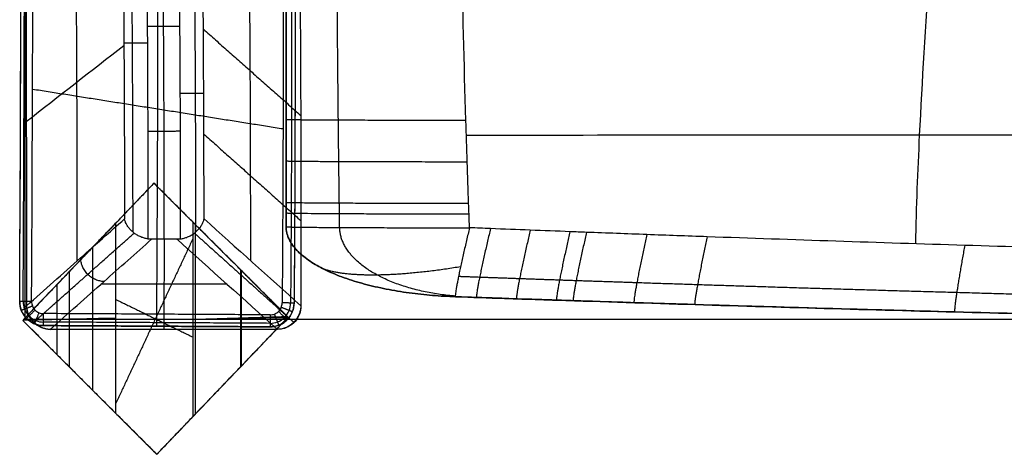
# Model space of a CAD drawing. Header units: millimetres. Extents: x -7048 to -6095, y -2354 to -1505.
# Tile 1 of 17: x -7048 to -6638, y -2354 to -2173. Entities that reach past the tile are written whole.
import ezdxf

# ---------------------------------------------------------------- set-up
doc = ezdxf.new("R2010")
doc.units = ezdxf.units.MM
doc.layers.add('cannaper 2$Calque 20', color=7, linetype='Continuous', true_color=0x000000)
doc.layers.add('cannaper 2$Calque 21', color=7, linetype='Continuous', true_color=0x9e5002)

msp = doc.modelspace()

# ---------------------------------------------------------------- linework, layer by layer
at = {"layer": 'cannaper 2$Calque 20'}
for points, weights, degree in [([(-7046.4, -2290.04, -416.01), (-7044.97, -2029.61, -416.01), (-7046.35, -1769.14, -416.01), (-7044.87, -1508.66, -416.01)], [0.853553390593, 0.853553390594, 0.85355339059, 0.853553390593], 3), ([(-7004.46, -2182.25, -197.65), (-7002.95, -2182.24, -189.48), (-6994.7, -2182.2, -189.48)], [1, 0.769109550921, 1], 2), ([(-6980.99, -2203.27, -189.48), (-6972.72, -2203.24, -189.48), (-6971.23, -2203.23, -197.68)], [1, 0.768382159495, 1], 2), ([(-6981.25, -2264.05, -189.48), (-6981.8, -2264.13, -189.57), (-6982.36, -2264.14, -189.67)], [0.958515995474, 0.977462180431, 1], 2), ([(-7012.74, -2281.72, -296.77), (-7022.21, -2281.43, -295.04), (-7022.5, -2271.85, -296.56)], [1, 0.717616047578, 1], 2), ([(-7046.61, -2290.04, -416.25), (-7047.85, -2290.03, -417.72), (-7047.85, -2290.03, -419.7)], [0.854390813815, 0.864627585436, 1], 2), ([(-7047.85, -2290.03, -613.36), (-7047.87, -2292.64, -613.36), (-7046.61, -2294.93, -613.36)], [1, 0.902385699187, 0.869844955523], 2), ([(-7047.85, -2290.03, -516.53), (-7047.91, -2300.03, -516.53), (-7037.98, -2300.09, -516.53)], [1, 0.707145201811, 1], 2), ([(-7042.89, -2290.06, -414.48), (-7045.13, -2290.05, -414.48), (-7046.61, -2290.04, -416.25)], [1, 0.84247919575, 0.854390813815], 2), ([(-6943.6, -2300.62, -613.36), (-6933.7, -2300.68, -613.36), (-6933.62, -2290.7, -613.36)], [1, 0.707886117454, 1], 2), ([(-6943.6, -2300.62, -516.53), (-6933.7, -2300.68, -516.53), (-6933.62, -2290.7, -516.53)], [1, 0.707886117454, 1], 2), ([(-6933.62, -2290.7, -419.7), (-6933.62, -2290.7, -414.48), (-6938.59, -2290.66, -414.48)], [1, 0.707106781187, 1], 2), ([(-7047.18, -2293.72, -419.7), (-7047.18, -2293.72, -414.48), (-7042.55, -2291.9, -414.48)], [1, 0.707106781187, 1], 2), ([(-7046.61, -2294.93, -613.36), (-7043.8, -2300.05, -613.36), (-7037.98, -2300.09, -613.36)], [0.869844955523, 0.804759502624, 1], 2), ([(-7035.22, -2301.69, -418.48), (-7044.7, -2301.41, -416.75), (-7044.98, -2291.83, -418.27)], [1, 0.717517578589, 1], 2), ([(-7044.98, -2297.12, -419.7), (-7044.98, -2297.12, -414.48), (-7041.46, -2293.6, -414.48)], [1, 0.707106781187, 1], 2), ([(-7041.63, -2299.37, -419.7), (-7041.63, -2299.37, -414.48), (-7039.78, -2294.73, -414.48)], [1, 0.707106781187, 1], 2), ([(-7037.98, -2300.09, -419.7), (-7037.98, -2300.09, -414.48), (-7037.95, -2295.09, -414.48)], [1, 0.707106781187, 1], 2), ([(-6990.79, -2300.36, -419.7), (-6990.79, -2300.36, -414.48), (-6990.77, -2295.36, -414.48)], [1, 0.707106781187, 1], 2), ([(-6939.95, -2299.94, -419.7), (-6939.95, -2299.94, -414.48), (-6941.75, -2295.28, -414.48)], [1, 0.707106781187, 1], 2), ([(-6936.58, -2297.74, -419.7), (-6936.58, -2297.74, -414.48), (-6940.06, -2294.18, -414.48)], [1, 0.707106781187, 1], 2), ([(-6930.77, -2291.86, -418.48), (-6931.04, -2300.37, -417.14), (-6939.4, -2301.61, -418.48)], [1, 0.741172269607, 0.957724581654], 2), ([(-6934.35, -2294.37, -419.7), (-6934.35, -2294.37, -414.48), (-6938.95, -2292.5, -414.48)], [1, 0.707106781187, 1], 2), ([(-6943.58, -2295.62, -414.48), (-6943.6, -2300.62, -414.48), (-6943.6, -2300.62, -419.7)], [1, 0.707106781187, 1], 2)]:
    msp.add_rational_spline(points, weights, degree=degree, dxfattribs=at)
for points, degree in [([(-7042.89, -2290.06, -414.48), (-7041.47, -2030.65, -414.48), (-7042.83, -1771.24, -414.48), (-7041.38, -1511.83, -414.48)], 3), ([(-7047.85, -2290.03, -504.64), (-7046.44, -2031.86, -504.64), (-7047.78, -1773.67, -504.64), (-7046.36, -1515.5, -504.64)], 3), ([(-7047.85, -2290.03, -419.7), (-7046.53, -2049.05, -419.7), (-7047.61, -1808.04, -419.7), (-7046.61, -1567.05, -419.7)], 3), ([(-7047.85, -2290.03, -613.36), (-7046.53, -2049.05, -613.36), (-7047.61, -1808.04, -613.36), (-7046.61, -1567.05, -613.36)], 3), ([(-6994.74, -2175.35, -189.48), (-6987.94, -2175.31, -189.48), (-6981.14, -2175.27, -189.48)], 2), ([(-6971.37, -2176.55, -197.68), (-6951.1, -2194.53, -308.08), (-6930.84, -2212.51, -418.48)], 2), ([(-7004.45, -2183.42, -197.65), (-7018, -2193.99, -271.26), (-7031.55, -2204.56, -344.87), (-7045.1, -2215.14, -418.48)], 3), ([(-7042.5, -2201.5, -414.48), (-6990.36, -2209.75, -414.48), (-6938.21, -2218.01, -414.48)], 2), ([(-6933.24, -2211.52, -419.7), (-6933.24, -2211.52, -516.53), (-6933.24, -2211.52, -613.36)], 2), ([(-6994.54, -2219.03, -189.48), (-6987.73, -2219, -189.48), (-6980.93, -2218.98, -189.48)], 2), ([(-6971.16, -2220.3, -197.68), (-6950.95, -2238.34, -308.08), (-6930.75, -2256.38, -418.48)], 2), ([(-6971.1, -2255.61, -197.68), (-6957.65, -2267.7, -271.28), (-6944.21, -2279.78, -344.88), (-6930.77, -2291.86, -418.48)], 3), ([(-6933.39, -2255.39, -419.7), (-6933.39, -2255.39, -516.53), (-6933.39, -2255.39, -613.36)], 2), ([(-6982.39, -2264.11, -189.48), (-6987.65, -2264.11, -189.48), (-6992.92, -2264.11, -189.48)], 2), ([(-6987.65, -2264.11, -189.48), (-6987.74, -2276.64, -265.82), (-6987.82, -2289.16, -342.15), (-6987.91, -2301.68, -418.48)], 3), ([(-7045.03, -2282.64, -418.48), (-7045.02, -2285.72, -418.48), (-7045.02, -2288.79, -418.48), (-7045.02, -2291.86, -418.48)], 3), ([(-6961.48, -2282.89, -303.98), (-6987.77, -2282.9, -303.98), (-7014.07, -2282.9, -303.98)], 2), ([(-7047.85, -2290.03, -419.7), (-7047.85, -2290.03, -516.53), (-7047.85, -2290.03, -613.36)], 2), ([(-6933.62, -2290.7, -419.7), (-6933.62, -2290.7, -516.53), (-6933.62, -2290.7, -613.36)], 2), ([(-6943.58, -2295.62, -414.48), (-6990.77, -2295.36, -414.48), (-7037.95, -2295.09, -414.48)], 2), ([(-7044.98, -2297.12, -419.7), (-7044.98, -2297.12, -516.53), (-7044.98, -2297.12, -613.36)], 2), ([(-6943.6, -2299.16, -416.01), (-6990.78, -2298.89, -416.01), (-7037.97, -2298.62, -416.01)], 2), ([(-6936.58, -2297.74, -419.7), (-6936.58, -2297.74, -516.53), (-6936.58, -2297.74, -613.36)], 2), ([(-6943.6, -2300.62, -419.7), (-6990.79, -2300.36, -419.7), (-7037.98, -2300.09, -419.7)], 2), ([(-7037.98, -2300.09, -613.36), (-6990.79, -2300.36, -613.36), (-6943.6, -2300.62, -613.36)], 2), ([(-7037.98, -2300.09, -419.7), (-7037.98, -2300.09, -516.53), (-7037.98, -2300.09, -613.36)], 2), ([(-7037.98, -2300.09, -504.64), (-6990.79, -2300.36, -504.64), (-6943.6, -2300.62, -504.64)], 2), ([(-6940.57, -2301.67, -418.48), (-6987.9, -2301.68, -418.48), (-7035.22, -2301.69, -418.48)], 2), ([(-6990.81, -2300.36, -419.7), (-6990.81, -2300.36, -484.25), (-6990.81, -2300.36, -548.8), (-6990.81, -2300.36, -613.36)], 3), ([(-6943.6, -2300.62, -419.7), (-6943.6, -2300.62, -516.53), (-6943.6, -2300.62, -613.36)], 2)]:
    msp.add_open_spline(points, degree=degree, dxfattribs=at)
for points, knots in [([(-6990.77, -2295.36, -414.48), (-6990.58, -2266.82, -414.48), (-6990.44, -2238.29, -414.48), (-6990.27, -2179.55, -414.48), (-6990.24, -2149.35, -414.48), (-6990.27, -2088.95, -414.48), (-6990.33, -2058.75, -414.48), (-6990.52, -1998.35, -414.48), (-6990.65, -1968.15, -414.48), (-6991.08, -1877.55, -414.48), (-6991.41, -1817.15, -414.48), (-6991.73, -1726.55, -414.48), (-6991.81, -1696.35, -414.48), (-6991.87, -1635.94, -414.48), (-6991.85, -1605.74, -414.48), (-6991.77, -1575.54, -414.48)], [4.999915, 4.999915, 4.999915, 4.999915, 90.60294, 90.60294, 181.20588, 181.20588, 271.808819, 271.808819, 362.411759, 362.411759, 543.617639, 543.617639, 634.220578, 634.220578, 724.823518, 724.823518, 724.823518, 724.823518]), ([(-7023.87, -2273.07, -303.98), (-7023.88, -2248.28, -303.98), (-7023.93, -2223.48, -303.98), (-7024.13, -2170.62, -303.98), (-7024.29, -2142.55, -303.98), (-7024.68, -2086.41, -303.98), (-7024.91, -2058.34, -303.98), (-7025.43, -2002.2, -303.98), (-7025.72, -1974.13, -303.98), (-7026.31, -1917.99, -303.98), (-7026.61, -1889.93, -303.98), (-7027.2, -1833.79, -303.98), (-7027.48, -1805.72, -303.98), (-7027.99, -1749.58, -303.98), (-7028.21, -1721.51, -303.98), (-7028.58, -1665.37, -303.98), (-7028.72, -1637.3, -303.98), (-7028.82, -1609.23, -303.98)], [9.830452, 9.830452, 9.830452, 9.830452, 84.211783, 84.211783, 168.423567, 168.423567, 252.63535, 252.63535, 336.847133, 336.847133, 421.058916, 421.058916, 505.2707, 505.2707, 589.482483, 589.482483, 673.694266, 673.694266, 673.694266, 673.694266]), ([(-7011.54, -1609.23, -197.87), (-7011.54, -1609.24, -197.87), (-7011.54, -1609.26, -197.87), (-7011.54, -1609.27, -197.87), (-7011.42, -1636.55, -197.86), (-7011.05, -1691.12, -197.85), (-7010.08, -1772.98, -197.82), (-7008.82, -1854.84, -197.78), (-7007.45, -1936.7, -197.74), (-7006.14, -2018.55, -197.7), (-7005.08, -2100.4, -197.67), (-7004.41, -2179.43, -197.65), (-7004.24, -2231.17, -197.65), (-7004.23, -2255.63, -197.65)], [-0.005142, -0.005142, -0.005142, -0.005142, 0.035699, 0.035699, 0.035699, 81.820473, 163.650652, 245.495469, 327.360005, 409.242399, 491.142446, 573.051282, 646.47377, 646.47377, 646.47377, 646.47377]), ([(-7001.74, -1609.23, -189.48), (-7001.63, -1636.49, -189.48), (-7001.25, -1691.03, -189.48), (-7000.29, -1772.84, -189.48), (-6999.04, -1854.68, -189.48), (-6997.68, -1936.53, -189.48), (-6996.38, -2018.4, -189.48), (-6995.32, -2100.29, -189.48), (-6994.63, -2182.16, -189.48), (-6994.46, -2236.73, -189.48), (-6994.46, -2263.99, -189.48)], [0.035699, 0.035699, 0.035699, 0.035699, 81.820473, 163.650652, 245.495469, 327.360005, 409.242399, 491.142446, 573.051282, 654.846616, 654.846616, 654.846616, 654.846616]), ([(-6987.65, -2264.11, -189.48), (-6987.65, -2249.08, -189.48), (-6987.7, -2219.47, -189.48), (-6987.91, -2175.72, -189.48), (-6988.23, -2133.19, -189.48), (-6988.8, -2078.4, -189.48), (-6989.71, -2011.62, -189.48), (-6991, -1932.68, -189.48), (-6992.34, -1854.26, -189.48), (-6993.59, -1774.9, -189.48), (-6994.42, -1707.51, -189.48), (-6994.89, -1652.02, -189.48), (-6995.05, -1623.62, -189.48), (-6995.11, -1609.23, -189.48)], [0, 0, 0, 0, 45.059899, 88.713833, 131.145486, 172.538414, 252.941716, 331.389914, 409.347977, 488.280549, 569.65291, 611.712291, 654.931785, 654.931785, 654.931785, 654.931785]), ([(-6980.86, -2263.99, -189.48), (-6980.86, -2243.75, -189.48), (-6980.94, -2203.78, -189.48), (-6981.33, -2143.3, -189.48), (-6982.12, -2066.5, -189.48), (-6983.5, -1973.64, -189.48), (-6985.38, -1865, -189.48), (-6987.29, -1744.25, -189.48), (-6988.11, -1659.28, -189.48), (-6988.31, -1610.61, -189.48), (-6988.31, -1610.15, -189.48), (-6988.32, -1609.69, -189.48), (-6988.32, -1609.23, -189.48)], [0.117946, 0.117946, 0.117946, 0.117946, 60.838182, 120.041939, 181.565191, 291.235647, 398.660528, 507.526523, 653.553552, 653.553552, 653.553552, 654.933251, 654.933251, 654.933251, 654.933251]), ([(-6971.1, -2255.61, -197.68), (-6971.11, -2238.15, -197.68), (-6971.2, -2200.94, -197.68), (-6971.57, -2143.21, -197.68), (-6972.36, -2066.37, -197.68), (-6973.73, -1973.47, -197.68), (-6975.62, -1864.83, -197.68), (-6977.53, -1744.11, -197.68), (-6978.34, -1659.21, -197.68), (-6978.55, -1610.57, -197.68)], [8.492999, 8.492999, 8.492999, 8.492999, 60.838182, 120.041939, 181.565191, 291.235647, 398.660528, 507.526523, 653.553552, 653.553552, 653.553552, 653.553552]), ([(-6951.68, -2273.06, -303.98), (-6951.67, -2261.26, -303.98), (-6951.69, -2234.86, -303.98), (-6951.83, -2194.27, -303.98), (-6952.11, -2151.65, -303.98), (-6952.61, -2096.75, -303.98), (-6953.46, -2029.87, -303.98), (-6954.73, -1950.87, -303.98), (-6956.08, -1872.48, -303.98), (-6957.37, -1793.22, -303.98), (-6958.26, -1725.96, -303.98), (-6958.8, -1670.6, -303.98), (-6958.99, -1642.28, -303.98), (-6959.07, -1627.92, -303.98)], [9.792815, 9.792815, 9.792815, 9.792815, 45.059899, 88.713833, 131.145486, 172.538414, 252.941716, 331.389914, 409.347977, 488.280549, 569.65291, 611.712291, 654.931785, 654.931785, 654.931785, 654.931785]), ([(-6942.2, -1639.2, -414.48), (-6942.2, -1641.33, -414.48), (-6942.2, -1643.46, -414.48), (-6942.2, -1645.59, -414.48), (-6942.15, -1693.37, -414.48), (-6941.6, -1782.1, -414.48), (-6940.19, -1905.15, -414.48), (-6939.07, -2004.52, -414.48), (-6938.42, -2086.82, -414.48), (-6938.05, -2178.79, -414.48), (-6938.24, -2246.66, -414.48), (-6938.59, -2290.66, -414.48)], [-6.386694, -6.386694, -6.386694, -6.386694, 0, 0, 0, 143.346092, 266.190992, 369.182332, 441.457821, 513.089863, 645.090557, 645.090557, 645.090557, 645.090557]), ([(-6938.1, -1646.61, -418.48), (-6938, -1660.94, -418.48), (-6937.76, -1689.23, -418.48), (-6937.16, -1744.51, -418.48), (-6936.2, -1811.69, -418.48), (-6934.87, -1890.9, -418.48), (-6933.51, -1969.29, -418.48), (-6932.28, -2048.32, -418.48), (-6931.48, -2115.27, -418.48), (-6931.04, -2170.23, -418.48), (-6930.82, -2212.92, -418.48), (-6930.73, -2253.58, -418.48), (-6930.75, -2280.03, -418.48), (-6930.77, -2291.86, -418.48)], [-654.931785, -654.931785, -654.931785, -654.931785, -611.712291, -569.65291, -488.280549, -409.347977, -331.389914, -252.941716, -172.538414, -131.145486, -88.713833, -45.059899, -9.763724, -9.763724, -9.763724, -9.763724]), ([(-6937.23, -1645.59, -613.36), (-6937.2, -1672.88, -613.36), (-6937.1, -1700.18, -613.36), (-6936.76, -1754.77, -613.36), (-6936.53, -1782.07, -613.36), (-6935.73, -1863.95, -613.36), (-6935.05, -1918.54, -613.36), (-6934.19, -2000.42, -613.36), (-6933.93, -2027.72, -613.36), (-6933.51, -2082.31, -613.36), (-6933.36, -2109.61, -613.36), (-6933.19, -2164.2, -613.36), (-6933.18, -2191.5, -613.36), (-6933.31, -2242.76, -613.36), (-6933.44, -2266.73, -613.36), (-6933.62, -2290.7, -613.36)], [-724.823518, -724.823518, -724.823518, -724.823518, -634.220578, -634.220578, -543.617638, -543.617638, -362.411759, -362.411759, -271.808819, -271.808819, -181.205879, -181.205879, -90.60294, -90.60294, -11.039708, -11.039708, -11.039708, -11.039708]), ([(-6937.23, -1645.59, -419.7), (-6937.18, -1693.35, -419.7), (-6936.64, -1782.05, -419.7), (-6935.23, -1905.09, -419.7), (-6934.11, -2004.47, -419.7), (-6933.46, -2086.79, -419.7), (-6933.09, -2178.78, -419.7), (-6933.28, -2246.69, -419.7), (-6933.62, -2290.7, -419.7)], [0, 0, 0, 0, 143.346092, 266.190992, 369.182332, 441.457821, 513.089863, 645.090557, 645.090557, 645.090557, 645.090557]), ([(-6937.23, -1645.59, -504.64), (-6937.22, -1659.92, -504.64), (-6937.15, -1688.2, -504.64), (-6936.86, -1743.49, -504.64), (-6936.29, -1810.67, -504.64), (-6935.41, -1889.89, -504.64), (-6934.51, -1968.28, -504.64), (-6933.73, -2047.32, -504.64), (-6933.32, -2114.27, -504.64), (-6933.19, -2169.24, -504.64), (-6933.21, -2211.93, -504.64), (-6933.36, -2252.53, -504.64), (-6933.53, -2278.93, -504.64), (-6933.62, -2290.7, -504.64)], [-654.931785, -654.931785, -654.931785, -654.931785, -611.712291, -569.65291, -488.280549, -409.347977, -331.389914, -252.941716, -172.538414, -131.145486, -88.713833, -45.059899, -9.926279, -9.926279, -9.926279, -9.926279]), ([(-7046.61, -1831.49, -418.48), (-7046.55, -1843.96, -418.48), (-7046.49, -1856.43, -418.48), (-7046.43, -1868.9, -418.48), (-7046.3, -1897.75, -418.48), (-7046.16, -1926.61, -418.48), (-7046.02, -1955.46, -418.48), (-7045.89, -1984.31, -418.48), (-7045.76, -2013.17, -418.48), (-7045.64, -2042.02, -418.48), (-7045.52, -2070.87, -418.48), (-7045.41, -2099.72, -418.48), (-7045.32, -2128.58, -418.48), (-7045.23, -2157.43, -418.48), (-7045.15, -2186.28, -418.48), (-7045.1, -2215.14, -418.48), (-7045.06, -2237.64, -418.48), (-7045.03, -2260.14, -418.48), (-7045.03, -2282.64, -418.48)], [222.262934, 222.262934, 222.262934, 222.262934, 259.674331, 259.674331, 259.674331, 346.235247, 346.235247, 346.235247, 432.794153, 432.794153, 432.794153, 519.353748, 519.353748, 519.353748, 605.911677, 605.911677, 605.911677, 673.420284, 673.420284, 673.420284, 673.420284]), ([(-7045.02, -2291.86, -418.48), (-7045.01, -2291.85, -418.41), (-7045, -2291.84, -418.34), (-7044.98, -2291.83, -418.27), (-7037.49, -2285.17, -377.7), (-7023.9, -2273.1, -304.16), (-7010.32, -2261.03, -230.62), (-7004.23, -2255.63, -197.65)], [1.566142, 1.566142, 1.566142, 1.566142, 1.783263, 1.783263, 1.783263, 127.187681, 229.089957, 229.089957, 229.089957, 229.089957]), ([(-6994.46, -2263.99, -189.48), (-6994.95, -2263.92, -189.48), (-6995.95, -2263.7, -189.56), (-6997.43, -2263.18, -189.9), (-6998.87, -2262.47, -190.48), (-7000.23, -2261.58, -191.29), (-7001.45, -2260.53, -192.32), (-7002.48, -2259.36, -193.52), (-7003.3, -2258.13, -194.84), (-7003.89, -2256.88, -196.22), (-7004.14, -2256.04, -197.18), (-7004.23, -2255.63, -197.65)], [-16.388606, -16.388606, -16.388606, -16.388606, -14.901196, -13.30251, -11.587428, -9.762068, -7.845974, -5.871004, -3.877219, -1.907115, 0, 0, 0, 0]), ([(-6980.86, -2263.99, -189.48), (-6980.37, -2263.92, -189.48), (-6979.37, -2263.7, -189.56), (-6977.89, -2263.18, -189.9), (-6976.44, -2262.47, -190.48), (-6975.08, -2261.58, -191.3), (-6973.86, -2260.52, -192.33), (-6972.83, -2259.36, -193.53), (-6972.02, -2258.12, -194.85), (-6971.43, -2256.87, -196.24), (-6971.18, -2256.03, -197.2), (-6971.1, -2255.61, -197.68)], [-16.414766, -16.414766, -16.414766, -16.414766, -14.925635, -13.324935, -11.607443, -9.779227, -7.859868, -5.88136, -3.883974, -1.910471, 0, 0, 0, 0]), ([(-7035.22, -2301.69, -418.48), (-7027.73, -2295.03, -377.91), (-7013.62, -2282.51, -301.58), (-6999.52, -2269.98, -225.25), (-6992.92, -2264.11, -189.48)], [1.783263, 1.783263, 1.783263, 1.783263, 127.187681, 237.724879, 237.724879, 237.724879, 237.724879]), ([(-6992.92, -2264.11, -189.48), (-6992.97, -2264.11, -189.48), (-6993.09, -2264.11, -189.48), (-6993.25, -2264.11, -189.48), (-6993.43, -2264.1, -189.48), (-6993.6, -2264.09, -189.48), (-6993.77, -2264.08, -189.48), (-6993.94, -2264.06, -189.48), (-6994.11, -2264.04, -189.48), (-6994.29, -2264.02, -189.48), (-6994.4, -2264, -189.48), (-6994.46, -2263.99, -189.48)], [-1.562608, -1.562608, -1.562608, -1.562608, -1.393005, -1.22236, -1.050687, -0.878003, -0.704323, -0.529665, -0.354046, -0.177485, 0, 0, 0, 0]), ([(-6982.39, -2264.11, -189.48), (-6982.38, -2264.12, -189.55), (-6982.37, -2264.13, -189.61), (-6982.36, -2264.14, -189.67), (-6968.43, -2276.65, -265.94), (-6954.5, -2289.16, -342.21), (-6940.57, -2301.67, -418.48)], [-1.762064, -1.762064, -1.762064, -1.762064, -1.567204, -1.567204, -1.567204, 234.08898, 234.08898, 234.08898, 234.08898]), ([(-6980.86, -2263.99, -189.48), (-6980.91, -2264, -189.48), (-6981.03, -2264.02, -189.48), (-6981.2, -2264.04, -189.48), (-6981.37, -2264.06, -189.48), (-6981.55, -2264.08, -189.48), (-6981.72, -2264.09, -189.48), (-6981.89, -2264.1, -189.48), (-6982.05, -2264.11, -189.48), (-6982.22, -2264.11, -189.48), (-6982.33, -2264.11, -189.48), (-6982.39, -2264.11, -189.48)], [0, 0, 0, 0, 0.176054, 0.351195, 0.525405, 0.698665, 0.870958, 1.042269, 1.21258, 1.381877, 1.550146, 1.550146, 1.550146, 1.550146]), ([(-7046.61, -2294.93, -419.7), (-7046.83, -2294.54, -419.7), (-7047.55, -2292.99, -419.7), (-7047.86, -2291.29, -419.7), (-7047.85, -2290.03, -419.7)], [-2.554433, -2.554433, -2.554433, -2.554433, -1.884665, 0, 0, 0, 0]), ([(-7046.4, -2290.04, -416.01), (-7046.4, -2291.11, -416.01), (-7045.99, -2293.35, -416.01), (-7044.12, -2296.26, -416.01), (-7041.25, -2298.18, -416.01), (-7039.04, -2298.62, -416.01), (-7037.97, -2298.62, -416.01)], [0, 0, 0, 0, 1.884665, 3.926694, 5.968724, 7.853389, 7.853389, 7.853389, 7.853389]), ([(-7042.89, -2290.06, -414.48), (-7042.89, -2290.69, -414.48), (-7042.65, -2292, -414.48), (-7041.55, -2293.7, -414.48), (-7039.88, -2294.83, -414.48), (-7038.58, -2295.08, -414.48), (-7037.95, -2295.09, -414.48)], [0, 0, 0, 0, 1.884665, 3.926694, 5.968724, 7.853389, 7.853389, 7.853389, 7.853389]), ([(-6943.6, -2299.16, -416.01), (-6942.53, -2299.16, -416.01), (-6940.32, -2298.75, -416.01), (-6937.43, -2296.87, -416.01), (-6935.52, -2293.99, -416.01), (-6935.08, -2291.76, -416.01), (-6935.08, -2290.69, -416.01)], [0, 0, 0, 0, 1.882367, 3.921452, 5.960538, 7.842905, 7.842905, 7.842905, 7.842905]), ([(-6933.62, -2290.7, -419.7), (-6933.63, -2291.96, -419.7), (-6934.15, -2294.57, -419.7), (-6936.38, -2297.94, -419.7), (-6939.76, -2300.15, -419.7), (-6942.36, -2300.63, -419.7), (-6943.6, -2300.62, -419.7)], [-7.842905, -7.842905, -7.842905, -7.842905, -5.960538, -3.921452, -1.882367, 0, 0, 0, 0]), ([(-6943.58, -2295.62, -414.48), (-6942.95, -2295.63, -414.48), (-6941.65, -2295.38, -414.48), (-6939.96, -2294.28, -414.48), (-6938.85, -2292.59, -414.48), (-6938.59, -2291.29, -414.48), (-6938.59, -2290.66, -414.48)], [0, 0, 0, 0, 1.882367, 3.921452, 5.960538, 7.842905, 7.842905, 7.842905, 7.842905]), ([(-7037.98, -2300.09, -419.7), (-7039.23, -2300.08, -419.7), (-7041.82, -2299.57, -419.7), (-7044.81, -2297.57, -419.7), (-7046.17, -2295.73, -419.7), (-7046.61, -2294.93, -419.7)], [-7.853389, -7.853389, -7.853389, -7.853389, -5.968724, -3.926694, -2.554433, -2.554433, -2.554433, -2.554433]), ([(-7045.02, -2291.86, -418.48), (-7044.98, -2293.08, -418.27), (-7044.72, -2294.29, -418.1), (-7043.73, -2296.65, -417.86), (-7042.98, -2297.77, -417.8), (-7041.1, -2299.66, -417.81), (-7039.99, -2300.41, -417.87), (-7037.64, -2301.4, -418.12), (-7036.43, -2301.66, -418.28), (-7035.22, -2301.69, -418.48)], [0, 0, 0, 0, 3.705122, 3.705122, 7.706916, 7.706916, 11.708709, 11.708709, 15.41383, 15.41383, 15.41383, 15.41383]), ([(-6930.77, -2291.86, -418.48), (-6930.78, -2294.27, -418.48), (-6931.64, -2296.59, -418.48), (-6934.02, -2299.29, -418.48), (-6934.97, -2300.02, -418.48), (-6937.08, -2301.12, -418.48), (-6938.22, -2301.47, -418.48), (-6939.4, -2301.61, -418.48), (-6939.79, -2301.65, -418.48), (-6940.18, -2301.67, -418.48), (-6940.57, -2301.67, -418.48)], [0, 0, 0, 0, 7.283729, 7.283729, 10.889807, 10.889807, 14.494535, 14.494535, 14.494535, 15.673824, 15.673824, 15.673824, 15.673824])]:
    msp.add_open_spline(points, degree=3, knots=knots, dxfattribs=at)
for points, weights, knots in [([(-7008.17, -1609.24, -191.86), (-7008.17, -1609.24, -191.86), (-7008.17, -1609.25, -191.86), (-7008.17, -1609.26, -191.86), (-7008.05, -1636.53, -191.86), (-7007.67, -1691.08, -191.86), (-7006.7, -1772.91, -191.85), (-7005.44, -1854.76, -191.84), (-7004.05, -1936.62, -191.82), (-7002.74, -2018.48, -191.81), (-7001.67, -2100.35, -191.8), (-7000.98, -2181.22, -191.79), (-7000.81, -2234.79, -191.79), (-7000.81, -2261.07, -191.79)], [0.881095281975, 0.881095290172, 0.881095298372, 0.881095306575, 0.881128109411, 0.881287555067, 0.881778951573, 0.882448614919, 0.883182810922, 0.883852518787, 0.884347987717, 0.884596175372, 0.884589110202, 0.884545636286], [0.015278, 0.015278, 0.015278, 0.015278, 0.035699, 0.035699, 0.035699, 81.820473, 163.650652, 245.495469, 327.360005, 409.242399, 491.142446, 573.051282, 651.918342, 651.918342, 651.918342, 651.918342]), ([(-6974.5, -2261.07, -191.8), (-6974.51, -2241.79, -191.8), (-6974.6, -2202.77, -191.8), (-6974.98, -2143.24, -191.8), (-6975.77, -2066.42, -191.8), (-6977.14, -1973.53, -191.8), (-6979.03, -1864.89, -191.8), (-6980.94, -1744.16, -191.8), (-6981.75, -1659.23, -191.8), (-6981.96, -1610.58, -191.8), (-6981.96, -1610.35, -191.8), (-6981.96, -1610.12, -191.8), (-6981.96, -1609.89, -191.8)], [0.88419118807, 0.884191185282, 0.884191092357, 0.88419086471, 0.884190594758, 0.884189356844, 0.884188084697, 0.884186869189, 0.884186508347, 0.884186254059, 0.884186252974, 0.884186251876, 0.884186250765], [3.044691, 3.044691, 3.044691, 3.044691, 60.838182, 120.041939, 181.565191, 291.235647, 398.660528, 507.526523, 653.553552, 653.553552, 653.553552, 654.243401, 654.243401, 654.243401, 654.243401]), ([(-6938.69, -1642.39, -416.01), (-6938.69, -1643.46, -416.01), (-6938.69, -1644.52, -416.01), (-6938.69, -1645.59, -416.01), (-6938.64, -1693.36, -416.01), (-6938.09, -1782.07, -416.01), (-6936.68, -1905.11, -416.01), (-6935.56, -2004.48, -416.01), (-6934.91, -2086.79, -416.01), (-6934.54, -2178.78, -416.01), (-6934.73, -2246.68, -416.01), (-6935.08, -2290.69, -416.01)], [0.853553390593, 0.853553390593, 0.853553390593, 0.853553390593, 0.853553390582, 0.853553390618, 0.853553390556, 0.853553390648, 0.853553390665, 0.853553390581, 0.8535533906, 0.853553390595], [-3.193347, -3.193347, -3.193347, -3.193347, 0, 0, 0, 143.346092, 266.190992, 369.182332, 441.457821, 513.089863, 645.090557, 645.090557, 645.090557, 645.090557]), ([(-7042.04, -2298.72, -417.8), (-7042.04, -2298.71, -417.77), (-7042.03, -2298.71, -417.73), (-7042.02, -2298.7, -417.7), (-7034.53, -2292.04, -377.13), (-7020.59, -2279.66, -301.67), (-7006.65, -2267.28, -226.21), (-7000.2, -2261.55, -191.32)], [0.858758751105, 0.858758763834, 0.858758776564, 0.858758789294, 0.858773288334, 0.858803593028, 0.858841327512, 0.858869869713], [1.674702, 1.674702, 1.674702, 1.674702, 1.783263, 1.783263, 1.783263, 127.187681, 235.021719, 235.021719, 235.021719, 235.021719]), ([(-6975.1, -2261.55, -191.33), (-6961.32, -2273.94, -266.84), (-6947.53, -2286.33, -342.37), (-6933.74, -2298.72, -417.91), (-6933.7, -2298.75, -418.1), (-6933.67, -2298.79, -418.29), (-6933.63, -2298.82, -418.48)], [0.858579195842, 0.85876437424, 0.858916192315, 0.859077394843, 0.859077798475, 0.859078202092, 0.859078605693], [0.937214, 0.937214, 0.937214, 0.937214, 234.288174, 234.288174, 234.288174, 234.882037, 234.882037, 234.882037, 234.882037])]:
    msp.add_rational_spline(points, weights, degree=3, knots=knots, dxfattribs=at)
at = {"layer": 'cannaper 2$Calque 21'}
for p, q in [((-6936.94, -2214.28, -440.93), (-6936.94, -2214.28, -604.81)), ((-6936.94, -2248.83, -441.36), (-6936.94, -2248.83, -604.81)), ((-6936.94, -2253.25, -441.42), (-6936.94, -2253.25, -604.81)), ((-6936.94, -2257.69, -441.48), (-6936.94, -2257.69, -604.81)), ((-6936.94, -2258.9, -441.5), (-6936.94, -2258.9, -604.81)), ((-6866.39, -2288.08, -441.5), (-6866.39, -2288.08, -604.81)), ((-6846.07, -2288.77, -441.39), (-6846.07, -2288.77, -604.81)), ((-6831.43, -2289.26, -441.31), (-6831.43, -2289.26, -604.81)), ((-6816.88, -2289.74, -441.23), (-6816.88, -2289.74, -604.81)), ((-6702.12, -2293.23, -440.66), (-6702.12, -2293.23, -604.81))]:
    msp.add_line(p, q, dxfattribs=at)
for points, degree in [([(-7045.64, -2297.51, -614.09), (-7045.64, -1901.47, -614.09), (-7045.64, -1505.42, -614.09)], 2), ([(-7045.64, -2297.51, -659.09), (-7045.64, -1901.47, -659.09), (-7045.64, -1505.42, -659.09)], 2), ([(-7045.64, -2297.51, -636.59), (-7045.64, -1901.47, -636.59), (-7045.64, -1505.42, -636.59)], 2), ([(-6991.95, -2240.76, -510.97), (-7019.28, -2269.33, -510.97), (-7046.61, -2297.91, -510.97)], 2), ([(-7017.34, -2267.3, -824.38), (-7004.64, -2254.03, -824.38), (-6991.95, -2240.76, -824.38)], 2), ([(-6991.95, -2240.76, -194.38), (-6999.86, -2249.03, -194.38), (-7007.77, -2257.3, -194.38)], 2), ([(-6991.95, -2240.76, -194.38), (-6991.95, -2240.76, -509.38), (-6991.95, -2240.76, -824.38)], 2), ([(-6975.83, -2256.88, -194.38), (-6983.89, -2248.82, -194.38), (-6991.95, -2240.76, -194.38)], 2), ([(-6991.95, -2240.76, -824.38), (-6983.27, -2249.43, -824.38), (-6974.6, -2258.11, -824.38)], 2), ([(-6936.1, -2296.61, -510.97), (-6964.02, -2268.69, -510.97), (-6991.95, -2240.76, -510.97)], 2), ([(-7046.61, -2297.91, -412.19), (-7033.66, -2284.37, -339.59), (-7020.71, -2270.84, -266.98), (-7007.77, -2257.3, -194.38)], 3), ([(-7007.77, -2336.76, -194.38), (-7007.77, -2297.03, -194.38), (-7007.77, -2257.3, -194.38)], 2), ([(-6975.83, -2256.88, -194.38), (-6962.59, -2270.12, -264.92), (-6949.34, -2283.37, -335.45), (-6936.1, -2296.61, -405.99)], 3), ([(-6975.83, -2256.88, -194.38), (-6975.83, -2297.51, -194.38), (-6975.83, -2338.15, -194.38)], 2), ([(-6974.6, -2336.87, -824.38), (-6974.6, -2297.49, -824.38), (-6974.6, -2258.11, -824.38)], 2), ([(-6974.6, -2258.11, -824.38), (-6961.77, -2270.94, -773.18), (-6948.93, -2283.78, -721.98), (-6936.1, -2296.61, -670.78)], 3), ([(-6975.83, -2264.02, -194.38), (-6991.8, -2298.21, -194.38), (-7007.77, -2332.4, -194.38)], 2), ([(-7017.34, -2267.3, -824.38), (-7027.09, -2277.5, -772.1), (-7036.85, -2287.71, -719.83), (-7046.61, -2297.91, -667.55)], 3), ([(-7019.28, -2269.33, -258.94), (-7019.28, -2269.33, -536.45), (-7019.28, -2269.33, -813.97)], 2), ([(-7017.34, -2327.19, -824.38), (-7017.34, -2297.25, -824.38), (-7017.34, -2267.3, -824.38)], 2), ([(-6964.02, -2268.69, -257.27), (-6964.02, -2268.69, -519.73), (-6964.02, -2268.69, -782.18)], 2), ([(-7027.19, -2277.6, -303.29), (-7027.19, -2297.47, -303.29), (-7027.19, -2317.33, -303.29)], 2), ([(-6955.97, -2276.74, -300.18), (-6955.97, -2297.06, -300.18), (-6955.97, -2317.38, -300.18)], 2), ([(-6955.55, -2316.95, -748.39), (-6955.55, -2297.05, -748.39), (-6955.55, -2277.16, -748.39)], 2), ([(-6916.65, -2278.65, -441.5), (-6916.65, -2278.65, -523.15), (-6916.65, -2278.65, -604.81)], 2), ([(-7032.22, -2312.3, -744.65), (-7032.22, -2297.58, -744.65), (-7032.22, -2282.86, -744.65)], 2), ([(-7007.77, -2289.25, -194.38), (-6991.8, -2297.04, -194.38), (-6975.83, -2304.84, -194.38)], 2), ([(-7007.77, -2297.03, -194.38), (-7020.71, -2297.32, -266.98), (-7033.66, -2297.62, -339.59), (-7046.61, -2297.91, -412.19)], 3), ([(-7046.61, -2297.91, -412.19), (-7046.61, -2297.91, -539.87), (-7046.61, -2297.91, -667.55)], 2), ([(-7046.61, -2297.91, -667.55), (-7036.85, -2307.67, -719.83), (-7027.09, -2317.43, -772.1), (-7017.34, -2327.19, -824.38)], 3), ([(-7007.77, -2336.76, -194.38), (-7020.72, -2323.81, -266.98), (-7033.66, -2310.86, -339.59), (-7046.61, -2297.91, -412.19)], 3), ([(-7046.61, -2297.91, -510.97), (-7018.69, -2325.84, -510.97), (-6990.77, -2353.76, -510.97)], 2), ([(-7045.64, -2297.51, -614.09), (-7045.64, -2297.51, -636.59), (-7045.64, -2297.51, -659.09)], 2), ([(-6571.61, -2297.51, -614.09), (-6808.62, -2297.51, -614.09), (-7045.64, -2297.51, -614.09)], 2), ([(-6571.61, -2297.51, -659.09), (-6808.62, -2297.51, -659.09), (-7045.64, -2297.51, -659.09)], 2), ([(-6571.61, -2297.51, -636.59), (-6808.62, -2297.51, -636.59), (-7045.64, -2297.51, -636.59)], 2), ([(-6990.77, -2353.76, -510.97), (-6963.43, -2325.19, -510.97), (-6936.1, -2296.61, -510.97)], 2), ([(-6936.1, -2296.61, -405.99), (-6949.35, -2310.46, -335.45), (-6962.59, -2324.31, -264.92), (-6975.83, -2338.15, -194.38)], 3), ([(-6975.83, -2297.51, -194.38), (-6962.59, -2297.21, -264.92), (-6949.35, -2296.91, -335.45), (-6936.1, -2296.61, -405.99)], 3), ([(-6974.6, -2297.48, -824.38), (-6955.51, -2296.88, -748.23), (-6936.43, -2296.29, -672.08)], 2), ([(-6936.1, -2296.61, -670.78), (-6948.94, -2310.03, -721.98), (-6961.77, -2323.45, -773.18), (-6974.6, -2336.87, -824.38)], 3), ([(-6936.1, -2296.61, -405.99), (-6936.1, -2296.61, -538.39), (-6936.1, -2296.61, -670.78)], 2), ([(-7018.69, -2325.84, -255.62), (-7018.69, -2325.84, -536.38), (-7018.69, -2325.84, -817.14)], 2), ([(-6990.77, -2353.76, -824.38), (-7004.05, -2340.48, -824.38), (-7017.34, -2327.19, -824.38)], 2), ([(-6963.43, -2325.19, -260.43), (-6963.43, -2325.19, -520.12), (-6963.43, -2325.19, -779.82)], 2), ([(-7007.77, -2336.76, -194.38), (-6999.27, -2345.26, -194.38), (-6990.77, -2353.76, -194.38)], 2), ([(-6974.6, -2336.87, -824.38), (-6982.68, -2345.32, -824.38), (-6990.77, -2353.76, -824.38)], 2), ([(-6990.77, -2353.76, -194.38), (-6983.3, -2345.96, -194.38), (-6975.83, -2338.15, -194.38)], 2), ([(-6990.77, -2353.76, -194.38), (-6990.77, -2353.76, -509.38), (-6990.77, -2353.76, -824.38)], 2)]:
    msp.add_open_spline(points, degree=degree, dxfattribs=at)
for points, weights, degree, knots in [([(-6914.65, -2259.2, -420.47), (-6914.67, -2257.31, -420.45), (-6914.7, -2255.42, -420.43), (-6914.72, -2253.53, -420.41), (-6914.74, -2252.06, -420.4), (-6914.76, -2250.59, -420.38), (-6914.78, -2249.11, -420.37), (-6914.85, -2243.35, -420.32), (-6914.99, -2231.81, -420.23), (-6915.12, -2220.27, -420.15), (-6915.18, -2214.5, -420.11), (-6915.43, -2190.78, -419.94), (-6915.63, -2167.01, -419.8), (-6915.79, -2143.21, -419.7), (-6915.87, -2131.41, -419.64), (-6916.01, -2107.78, -419.55), (-6916.11, -2084.15, -419.49), (-6916.15, -2072.33, -419.46), (-6916.23, -2048.68, -419.41), (-6916.27, -2025, -419.37), (-6916.29, -2001.34, -419.36), (-6916.31, -1977.67, -419.35), (-6916.29, -1953.98, -419.36), (-6916.24, -1930.32, -419.39), (-6916.22, -1918.48, -419.41), (-6916.15, -1894.8, -419.45), (-6916.04, -1871.14, -419.52), (-6915.97, -1859.3, -419.57), (-6915.9, -1847.45, -419.62), (-6915.78, -1829.67, -419.7), (-6915.57, -1805.99, -419.84), (-6915.45, -1794.14, -419.92), (-6915.38, -1788.21, -419.96), (-6915.24, -1776.57, -420.04), (-6915.09, -1764.91, -420.14), (-6914.89, -1753.27, -420.27), (-6914.85, -1750.86, -420.3), (-6914.81, -1748.44, -420.32), (-6914.77, -1746.03, -420.35)], [0.856455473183, 0.856613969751, 0.856771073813, 0.856926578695, 0.857047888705, 0.857168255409, 0.857287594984, 0.857754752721, 0.858657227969, 0.859481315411, 0.859873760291, 0.861490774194, 0.862777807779, 0.86380633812, 0.864317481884, 0.865210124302, 0.86585434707, 0.866116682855, 0.866642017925, 0.86693504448, 0.867040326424, 0.867144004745, 0.867054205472, 0.866735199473, 0.866575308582, 0.866137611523, 0.865422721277, 0.864984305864, 0.864544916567, 0.863764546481, 0.862406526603, 0.861604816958, 0.861165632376, 0.860303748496, 0.859281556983, 0.858046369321, 0.857790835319, 0.857526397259, 0.857253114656], 3, [27.192554, 27.192554, 27.192554, 27.192554, 32.982177, 32.982177, 32.982177, 37.498877, 37.498877, 37.498877, 55.179347, 72.882907, 72.882907, 72.882907, 145.794416, 145.794416, 145.794416, 182.045632, 218.300197, 218.300197, 218.300197, 290.930405, 290.930405, 290.930405, 363.591182, 363.591182, 363.591182, 399.904463, 436.215033, 436.215033, 436.215033, 472.550819, 490.726587, 508.893439, 508.893439, 508.893439, 544.553879, 544.553879, 544.553879, 551.940034, 551.940034, 551.940034, 551.940034]), ([(-6923.25, -2275.51, -441.5), (-6916.67, -2279.12, -432.9), (-6899.25, -2278.9, -425.93), (-6883.64, -2278.7, -419.69), (-6864.28, -2275.44, -416.81)], [0.837707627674, 0.807706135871, 0.860121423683, 0.81289172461, 0.832578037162], 2, [29.457575, 29.457575, 29.457575, 48.152562, 48.152562, 64.998004, 64.998004, 64.998004]), ([(-6571.61, -2288.63, -419.53), (-6582.12, -2288.37, -419.56), (-6610.85, -2287.65, -419.65), (-6675.6, -2285.9, -419.85), (-6738.15, -2284.01, -420.03), (-6790.92, -2282.27, -420.2), (-6810.07, -2281.62, -420.26), (-6826.34, -2281.06, -420.32), (-6839.74, -2280.59, -420.37), (-6853.76, -2280.08, -420.42), (-6862.24, -2279.78, -420.45), (-6865.17, -2279.67, -420.46)], [0.865059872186, 0.864765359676, 0.863957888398, 0.862120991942, 0.860296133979, 0.858697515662, 0.858110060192, 0.857606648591, 0.857189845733, 0.856750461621, 0.856483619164, 0.85639129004], 3, [578.982437, 578.982437, 578.982437, 578.982437, 591.109513, 612.134456, 653.704386, 663.438873, 673.173361, 675.838233, 682.249516, 688.660799, 692.044525, 692.044525, 692.044525, 692.044525])]:
    msp.add_rational_spline(points, weights, degree=degree, knots=knots, dxfattribs=at)
for points, knots in [([(-6860.57, -2259.33, -411.51), (-6860.64, -2257.44, -411.48), (-6860.71, -2255.55, -411.45), (-6860.78, -2253.66, -411.43), (-6860.83, -2252.18, -411.41), (-6860.88, -2250.71, -411.39), (-6860.94, -2249.23, -411.37), (-6861.14, -2243.46, -411.29), (-6861.55, -2231.91, -411.14), (-6861.91, -2220.37, -411.01), (-6862.09, -2214.6, -410.95), (-6862.81, -2190.82, -410.7), (-6863.39, -2167.06, -410.49), (-6863.86, -2143.28, -410.33), (-6864.09, -2131.46, -410.25), (-6864.49, -2107.82, -410.11), (-6864.78, -2084.18, -410.01), (-6864.9, -2072.36, -409.97), (-6865.14, -2048.69, -409.89), (-6865.28, -2025.02, -409.84), (-6865.32, -2001.34, -409.82), (-6865.37, -1977.66, -409.81), (-6865.33, -1953.98, -409.82), (-6865.19, -1930.3, -409.87), (-6865.11, -1918.46, -409.9), (-6864.91, -1894.78, -409.96), (-6864.59, -1871.09, -410.07), (-6864.39, -1859.25, -410.14), (-6864.19, -1847.4, -410.21), (-6863.84, -1829.62, -410.33), (-6863.22, -1805.9, -410.54), (-6862.86, -1794.04, -410.67), (-6862.67, -1788.11, -410.73), (-6862.28, -1776.46, -410.87), (-6861.82, -1764.8, -411.02), (-6861.27, -1753.12, -411.22), (-6861.16, -1750.7, -411.26), (-6861.04, -1748.28, -411.31), (-6860.92, -1745.86, -411.35)], [27.192554, 27.192554, 27.192554, 27.192554, 32.982177, 32.982177, 32.982177, 37.498877, 37.498877, 37.498877, 55.179347, 72.882907, 72.882907, 72.882907, 145.794416, 145.794416, 145.794416, 182.045632, 218.300197, 218.300197, 218.300197, 290.930405, 290.930405, 290.930405, 363.591182, 363.591182, 363.591182, 399.904463, 436.215033, 436.215033, 436.215033, 472.550819, 490.726587, 508.893439, 508.893439, 508.893439, 544.553879, 544.553879, 544.553879, 551.940034, 551.940034, 551.940034, 551.940034]), ([(-6673.04, -1744.55, -409.99), (-6671.57, -1763.36, -408.76), (-6668.83, -1802.82, -406.8), (-6665.01, -1868.58, -404.91), (-6662.23, -1939.24, -404.03), (-6662.11, -2010.2, -403.94), (-6664.48, -2081, -404.56), (-6669.26, -2151.38, -406.04), (-6673.18, -2213.63, -408.18), (-6674.62, -2250.35, -409.82), (-6674.95, -2266.02, -410.58)], [431.538281, 431.538281, 431.538281, 431.538281, 488.847043, 560.844414, 632.841785, 704.839156, 776.836527, 848.833898, 920.831269, 968.496915, 968.496915, 968.496915, 968.496915]), ([(-6936.94, -2258.9, -604.81), (-6936.94, -2258.5, -604.81), (-6936.94, -2258.1, -604.81), (-6936.94, -2257.69, -604.81), (-6936.94, -2256.21, -604.81), (-6936.94, -2254.73, -604.81), (-6936.94, -2253.25, -604.81), (-6936.94, -2251.78, -604.81), (-6936.94, -2250.31, -604.81), (-6936.94, -2248.83, -604.81), (-6936.94, -2237.32, -604.81), (-6936.94, -2225.8, -604.81), (-6936.94, -2214.28, -604.81), (-6936.94, -2190.54, -604.81), (-6936.94, -2166.81, -604.81), (-6936.94, -2143.07, -604.81), (-6936.94, -2119.47, -604.81), (-6936.94, -2095.86, -604.81), (-6936.94, -2072.26, -604.81), (-6936.94, -2048.61, -604.81), (-6936.94, -2024.97, -604.81), (-6936.94, -2001.32, -604.81), (-6936.94, -1977.67, -604.81), (-6936.94, -1954.01, -604.81), (-6936.94, -1930.36, -604.81), (-6936.94, -1906.71, -604.81), (-6936.94, -1883.07, -604.81), (-6936.94, -1859.43, -604.81), (-6936.94, -1835.77, -604.81), (-6936.94, -1812.11, -604.81), (-6936.94, -1788.45, -604.81), (-6936.94, -1776.84, -604.81), (-6936.94, -1765.23, -604.81), (-6936.94, -1753.62, -604.81), (-6936.94, -1752.15, -604.81), (-6936.94, -1750.68, -604.81), (-6936.94, -1749.2, -604.81), (-6936.94, -1748.27, -604.81), (-6936.94, -1747.34, -604.81), (-6936.94, -1746.41, -604.81)], [27.268871, 27.268871, 27.268871, 27.268871, 28.504592, 28.504592, 28.504592, 33.058142, 33.058142, 33.058142, 37.574788, 37.574788, 37.574788, 72.956881, 72.956881, 72.956881, 145.864942, 145.864942, 145.864942, 218.369857, 218.369857, 218.369857, 290.999898, 290.999898, 290.999898, 363.660358, 363.660358, 363.660358, 436.284267, 436.284267, 436.284267, 508.958933, 508.958933, 508.958933, 544.616342, 544.616342, 544.616342, 549.143225, 549.143225, 549.143225, 552.001494, 552.001494, 552.001494, 552.001494]), ([(-6936.94, -2258.9, -441.5), (-6936.94, -2257.02, -441.47), (-6936.94, -2255.13, -441.45), (-6936.94, -2253.25, -441.42), (-6936.94, -2251.78, -441.4), (-6936.94, -2250.31, -441.38), (-6936.94, -2248.83, -441.36), (-6936.94, -2243.08, -441.28), (-6936.94, -2231.56, -441.13), (-6936.94, -2220.04, -441), (-6936.94, -2214.28, -440.93), (-6936.94, -2190.54, -440.67), (-6936.94, -2166.81, -440.45), (-6936.94, -2143.07, -440.28), (-6936.94, -2131.27, -440.19), (-6936.94, -2107.67, -440.04), (-6936.94, -2084.06, -439.94), (-6936.94, -2072.26, -439.89), (-6936.94, -2048.61, -439.8), (-6936.94, -2024.97, -439.75), (-6936.94, -2001.32, -439.73), (-6936.94, -1977.67, -439.72), (-6936.94, -1954.01, -439.73), (-6936.94, -1930.36, -439.78), (-6936.94, -1918.54, -439.81), (-6936.94, -1894.89, -439.88), (-6936.94, -1871.25, -440), (-6936.94, -1859.43, -440.07), (-6936.94, -1847.6, -440.15), (-6936.94, -1829.85, -440.28), (-6936.94, -1806.19, -440.51), (-6936.94, -1794.36, -440.63), (-6936.94, -1788.45, -440.7), (-6936.94, -1776.84, -440.84), (-6936.94, -1765.23, -441), (-6936.94, -1753.62, -441.21), (-6936.94, -1751.22, -441.25), (-6936.94, -1748.81, -441.29), (-6936.94, -1746.41, -441.34)], [27.192554, 27.192554, 27.192554, 27.192554, 32.982177, 32.982177, 32.982177, 37.498877, 37.498877, 37.498877, 55.179347, 72.882907, 72.882907, 72.882907, 145.794416, 145.794416, 145.794416, 182.045632, 218.300197, 218.300197, 218.300197, 290.930405, 290.930405, 290.930405, 363.591182, 363.591182, 363.591182, 399.904463, 436.215033, 436.215033, 436.215033, 472.550819, 490.726587, 508.893439, 508.893439, 508.893439, 544.553879, 544.553879, 544.553879, 551.940034, 551.940034, 551.940034, 551.940034]), ([(-6936.94, -1746.41, -512.68), (-6936.94, -1747.34, -512.68), (-6936.94, -1748.27, -512.68), (-6936.94, -1750.68, -512.68), (-6936.94, -1752.15, -512.68), (-6936.94, -1765.23, -512.69), (-6936.94, -1776.84, -512.69), (-6936.94, -1812.11, -512.71), (-6936.94, -1835.77, -512.7), (-6936.94, -1883.07, -512.69), (-6936.94, -1906.71, -512.69), (-6936.94, -1954.01, -512.7), (-6936.94, -1977.67, -512.7), (-6936.94, -2024.97, -512.69), (-6936.94, -2048.61, -512.7), (-6936.94, -2095.86, -512.7), (-6936.94, -2119.47, -512.69), (-6936.94, -2166.81, -512.7), (-6936.94, -2190.54, -512.7), (-6936.94, -2225.8, -512.69), (-6936.94, -2237.32, -512.69), (-6936.94, -2250.31, -512.69), (-6936.94, -2251.78, -512.69), (-6936.94, -2254.73, -512.69), (-6936.94, -2256.21, -512.69), (-6936.94, -2258.1, -512.69), (-6936.94, -2258.5, -512.69), (-6936.94, -2258.9, -512.69)], [-552.001605, -552.001605, -552.001605, -552.001605, -549.143337, -549.143337, -544.616454, -544.616454, -508.959044, -508.959044, -436.284369, -436.284369, -363.660449, -363.660449, -290.999978, -290.999978, -218.369928, -218.369928, -145.865002, -145.865002, -72.95693, -72.95693, -37.574835, -37.574835, -33.058189, -33.058189, -28.504639, -28.504639, -27.268917, -27.268917, -27.268917, -27.268917]), ([(-6571.61, -2220.83, -407.2), (-6605.89, -2220.8, -407.66), (-6703.16, -2220.72, -408.97), (-6795.79, -2220.73, -410.16), (-6861.89, -2220.89, -411.02)], [816.356069, 816.356069, 816.356069, 816.356069, 856.337067, 930.751064, 930.751064, 930.751064, 930.751064]), ([(-6571.61, -2269.12, -410.11), (-6581.11, -2268.86, -410.15), (-6608.72, -2268.07, -410.28), (-6672.08, -2266.16, -410.57), (-6734.26, -2264.08, -410.86), (-6786.76, -2262.17, -411.11), (-6805.79, -2261.46, -411.21), (-6821.97, -2260.84, -411.3), (-6835.29, -2260.33, -411.37), (-6849.23, -2259.78, -411.44), (-6857.66, -2259.45, -411.49), (-6860.57, -2259.33, -411.51)], [580.073186, 580.073186, 580.073186, 580.073186, 591.109513, 612.134456, 653.704386, 663.438873, 673.173361, 675.838233, 682.249516, 688.660799, 692.044525, 692.044525, 692.044525, 692.044525]), ([(-6571.61, -2296.55, -604.81), (-6576.37, -2296.44, -604.81), (-6581.13, -2296.33, -604.81), (-6585.88, -2296.22, -604.81), (-6624.64, -2295.31, -604.81), (-6663.39, -2294.31, -604.81), (-6702.12, -2293.23, -604.81), (-6740.39, -2292.15, -604.81), (-6778.65, -2290.99, -604.81), (-6816.88, -2289.74, -604.81), (-6821.73, -2289.58, -604.81), (-6826.58, -2289.42, -604.81), (-6831.43, -2289.26, -604.81), (-6836.31, -2289.1, -604.81), (-6841.19, -2288.94, -604.81), (-6846.07, -2288.77, -604.81), (-6852.84, -2288.54, -604.81), (-6859.61, -2288.31, -604.81), (-6866.39, -2288.08, -604.81)], [583.59171, 583.59171, 583.59171, 583.59171, 589.116101, 589.116101, 589.116101, 634.126327, 634.126327, 634.126327, 678.60761, 678.60761, 678.60761, 684.249687, 684.249687, 684.249687, 689.927905, 689.927905, 689.927905, 697.810625, 697.810625, 697.810625, 697.810625]), ([(-6571.61, -2296.55, -440.03), (-6582.34, -2296.31, -440.08), (-6611.33, -2295.62, -440.22), (-6676.38, -2293.98, -440.53), (-6739.12, -2292.2, -440.83), (-6792.03, -2290.55, -441.1), (-6811.21, -2289.93, -441.2), (-6827.51, -2289.39, -441.28), (-6840.93, -2288.95, -441.36), (-6854.97, -2288.47, -441.44), (-6863.46, -2288.18, -441.48), (-6866.39, -2288.08, -441.5)], [578.74856, 578.74856, 578.74856, 578.74856, 591.109513, 612.134456, 653.704386, 663.438873, 673.173361, 675.838233, 682.249516, 688.660799, 692.044525, 692.044525, 692.044525, 692.044525]), ([(-6866.39, -2288.08, -512.69), (-6859.61, -2288.31, -512.69), (-6852.84, -2288.54, -512.68), (-6841.19, -2288.94, -512.68), (-6836.31, -2289.1, -512.68), (-6826.58, -2289.42, -512.68), (-6821.73, -2289.58, -512.68), (-6778.64, -2290.99, -512.68), (-6740.39, -2292.15, -512.69), (-6663.39, -2294.31, -512.7), (-6624.64, -2295.31, -512.7), (-6581.13, -2296.33, -512.7), (-6576.37, -2296.44, -512.7), (-6571.61, -2296.55, -512.7)], [-2584.66461, -2584.66461, -2584.66461, -2584.66461, -2576.794997, -2576.794997, -2571.126233, -2571.126233, -2565.493549, -2565.493549, -2521.085248, -2521.085248, -2476.148849, -2476.148849, -2470.633799, -2470.633799, -2470.633799, -2470.633799])]:
    msp.add_open_spline(points, degree=3, knots=knots, dxfattribs=at)
for points, weights in [([(-6862.09, -2214.6, -410.95), (-6936.94, -2214.58, -412), (-6936.94, -2214.28, -440.93)], [1, 0.719747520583, 1]), ([(-6861.54, -2231.92, -411.15), (-6936.94, -2231.91, -411.99), (-6936.94, -2231.57, -441.13)], [1, 0.717274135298, 1]), ([(-6860.94, -2249.23, -411.37), (-6936.94, -2249.22, -411.99), (-6936.94, -2248.83, -441.36)], [1, 0.714575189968, 1]), ([(-6860.78, -2253.66, -411.43), (-6936.94, -2253.65, -411.99), (-6936.94, -2253.25, -441.42)], [1, 0.71385315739, 1]), ([(-6936.94, -2258.9, -604.81), (-6936.94, -2285.63, -604.81), (-6866.39, -2288.08, -604.81)], [1, 0.738739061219, 1]), ([(-6936.94, -2258.9, -441.5), (-6936.94, -2259.32, -412), (-6860.57, -2259.33, -411.51)], [1, 0.712910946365, 1]), ([(-6866.39, -2288.08, -441.5), (-6936.94, -2285.63, -441.5), (-6936.94, -2258.9, -441.5)], [1, 0.738739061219, 1]), ([(-6936.94, -2258.9, -523.15), (-6936.94, -2285.63, -523.15), (-6866.39, -2288.08, -523.15)], [1, 0.738739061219, 1]), ([(-6866.48, -2287.82, -437.55), (-6914.15, -2283.93, -420.64), (-6914.65, -2259.2, -420.47)], [0.961417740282, 0.745407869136, 0.990029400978]), ([(-6860.57, -2259.33, -411.51), (-6867.53, -2288.04, -411.98), (-6866.39, -2288.08, -441.5)], [1, 0.712782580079, 1]), ([(-6851.84, -2259.68, -411.46), (-6858.72, -2288.34, -411.98), (-6857.59, -2288.38, -441.45)], [1, 0.713335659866, 1]), ([(-6835.29, -2260.33, -411.37), (-6842.02, -2288.91, -411.97), (-6840.93, -2288.95, -441.36)], [1, 0.71437841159, 1]), ([(-6818.75, -2260.97, -411.28), (-6825.32, -2289.47, -411.97), (-6824.27, -2289.5, -441.27)], [1, 0.715413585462, 1]), ([(-6811.87, -2261.23, -411.24), (-6818.38, -2289.69, -411.97), (-6817.34, -2289.73, -441.23)], [1, 0.715841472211, 1]), ([(-6786.76, -2262.17, -411.11), (-6793.03, -2290.51, -411.97), (-6792.03, -2290.54, -441.1)], [1, 0.71739161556, 1]), ([(-6761.64, -2263.08, -410.99), (-6767.68, -2291.3, -411.97), (-6766.71, -2291.33, -440.97)], [1, 0.718921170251, 1]), ([(-6654.39, -2266.68, -410.49), (-6659.47, -2294.39, -411.97), (-6658.55, -2294.41, -440.45)], [1, 0.725242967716, 1])]:
    msp.add_rational_spline(points, weights, degree=2, dxfattribs=at)

doc.saveas('drawing.dxf')
